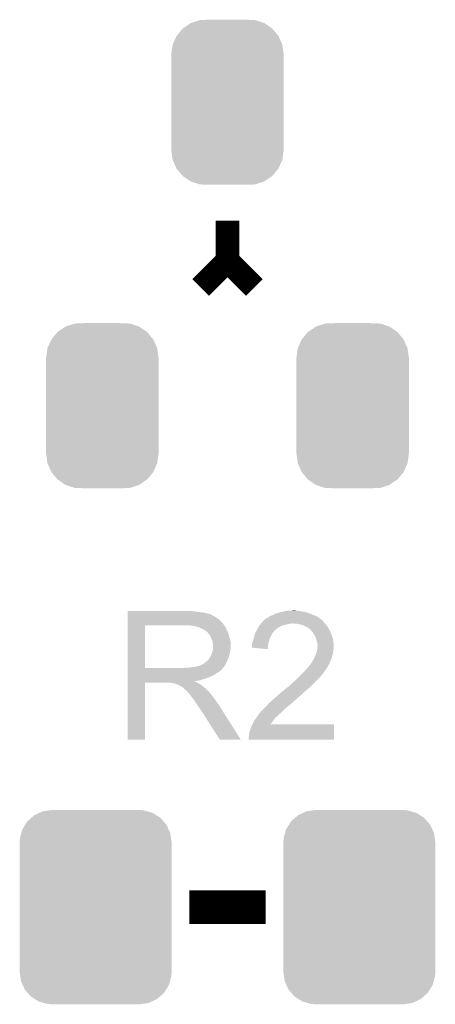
# Model space of a CAD drawing. Extents: x -1.3 to 24.2, y -3.9 to 53.4.
# Tile 11 of 24: x 9.9 to 13, y 9.2 to 16.6. Entities that reach past the tile are written whole.
import ezdxf

# ---------------------------------------------------------------- set-up
doc = ezdxf.new("R2010")
doc.units = 0
doc.layers.get('0').update_dxf_attribs({"linetype": 'CONTINUOUS'})
doc.layers.add('BARGRAPH_2_CLICK_V100_GTO', color=3, linetype='CONTINUOUS')
doc.layers.add('BARGRAPH_2_CLICK_V100_GTS', color=9, linetype='CONTINUOUS')

# ---------------------------------------------------------------- blocks, each defined once
blk = doc.blocks.new('CUSTOM_71')
for points in [[(-0.518606, 0.650592), (-0.486794, 0.678626), (0.515276, 0.650592), (0.490572, 0.678626)], [(-0.486794, 0.678626), (-0.465932, 0.697008), (0.490572, 0.678626), (0.461224, 0.697008)], [(-0.465932, 0.697008), (-0.425122, 0.715892), (0.461224, 0.697008), (0.431072, 0.715892)], [(-0.425122, 0.715892), (-0.402214, 0.726492), (0.431072, 0.715892), (0.392864, 0.726492)], [(-0.402214, 0.726492), (-0.346074, 0.73466), (0.392864, 0.726492), (0.36342, 0.73466)], [(-0.346074, 0.73466), (-0.33274, 0.7366), (0.36342, 0.73466), (0.33274, 0.7366)], [(-0.555872, 0.591092), (-0.53404, 0.625952), (0.55312, 0.591092), (0.536988, 0.625952)], [(-0.53404, 0.625952), (-0.518606, 0.650592), (0.536988, 0.625952), (0.515276, 0.650592)], [(-0.57658, 0.49276), (-0.57464, 0.52344), (0.57658, 0.49276), (0.572118, 0.52344)], [(-0.57464, 0.52344), (-0.563878, 0.562234), (0.572118, 0.52344), (0.566472, 0.562234)], [(-0.563878, 0.562234), (-0.555872, 0.591092), (0.566472, 0.562234), (0.55312, 0.591092)], [(-0.57658, -0.49276), (-0.57658, 0.49276), (0.57658, -0.49276), (0.57658, 0.49276)], [(-0.572116, -0.52344), (-0.57658, -0.49276), (0.57464, -0.52344), (0.57658, -0.49276)], [(-0.566472, -0.562234), (-0.572116, -0.52344), (0.563876, -0.562234), (0.57464, -0.52344)], [(-0.553118, -0.591092), (-0.566472, -0.562234), (0.555872, -0.591092), (0.563876, -0.562234)], [(-0.536988, -0.625952), (-0.553118, -0.591092), (0.534038, -0.625952), (0.555872, -0.591092)], [(-0.515274, -0.650592), (-0.536988, -0.625952), (0.518606, -0.650592), (0.534038, -0.625952)], [(-0.490572, -0.678626), (-0.515274, -0.650592), (0.486792, -0.678626), (0.518606, -0.650592)], [(-0.461222, -0.697008), (-0.490572, -0.678626), (0.465932, -0.697008), (0.486792, -0.678626)], [(-0.431072, -0.715892), (-0.461222, -0.697008), (0.42512, -0.715892), (0.465932, -0.697008)], [(-0.392862, -0.726492), (-0.431072, -0.715892), (0.402214, -0.726492), (0.42512, -0.715892)], [(-0.36342, -0.73466), (-0.392862, -0.726492), (0.346072, -0.73466), (0.402214, -0.726492)], [(-0.33274, -0.7366), (-0.36342, -0.73466), (0.33274, -0.7366), (0.346072, -0.73466)]]:
    blk.add_solid(points)
blk = doc.blocks.new('CUSTOM_73')
for points in [[(-0.339626, 0.559248), (-0.279736, 0.599858), (0.339402, 0.559248), (0.279946, 0.599858)], [(-0.279736, 0.599858), (-0.279134, 0.600266), (0.279946, 0.599858), (0.278722, 0.600266)], [(-0.279134, 0.600266), (-0.210224, 0.622968), (0.278722, 0.600266), (0.210608, 0.622968)], [(-0.210224, 0.622968), (-0.209714, 0.623136), (0.210608, 0.622968), (0.206658, 0.623136)], [(-0.209714, 0.623136), (-0.136688, 0.62611), (0.206658, 0.623136), (0.136708, 0.62611)], [(-0.386566, 0.503224), (-0.340142, 0.558634), (0.386402, 0.503224), (0.3403, 0.558634)], [(-0.340142, 0.558634), (-0.339626, 0.559248), (0.3403, 0.558634), (0.339402, 0.559248)], [(-0.416356, 0.436482), (-0.386914, 0.502448), (0.416218, 0.436482), (0.387046, 0.502448)], [(-0.386914, 0.502448), (-0.386566, 0.503224), (0.387046, 0.502448), (0.386402, 0.503224)], [(-0.42672, 0.36322), (-0.416482, 0.435604), (0.42672, 0.36322), (0.416606, 0.435604)], [(-0.416482, 0.435604), (-0.416356, 0.436482), (0.416606, 0.435604), (0.416218, 0.436482)], [(-0.42672, 0.36195), (-0.42672, 0.36322), (0.42672, 0.36195), (0.42672, 0.36322)], [(-0.42672, -0.36195), (-0.42672, 0.36195), (0.42672, -0.36195), (0.42672, 0.36195)], [(-0.42672, -0.36322), (-0.42672, -0.36195), (0.42672, -0.36322), (0.42672, -0.36195)], [(-0.416608, -0.435604), (-0.42672, -0.36322), (0.416484, -0.435604), (0.42672, -0.36322)], [(-0.41623, -0.436458), (-0.416608, -0.435604), (0.416364, -0.436458), (0.416484, -0.435604)], [(-0.387048, -0.50245), (-0.41623, -0.436458), (0.386912, -0.50245), (0.416364, -0.436458)], [(-0.386422, -0.503202), (-0.387048, -0.50245), (0.386578, -0.503202), (0.386912, -0.50245)], [(-0.340304, -0.558634), (-0.386422, -0.503202), (0.340142, -0.558634), (0.386578, -0.503202)], [(-0.33943, -0.55923), (-0.340304, -0.558634), (0.339644, -0.55923), (0.340142, -0.558634)], [(-0.279952, -0.59986), (-0.33943, -0.55923), (0.279732, -0.59986), (0.339644, -0.55923)], [(-0.278768, -0.600254), (-0.279952, -0.59986), (0.279152, -0.600254), (0.279732, -0.59986)], [(-0.210614, -0.622972), (-0.278768, -0.600254), (0.210214, -0.622972), (0.279152, -0.600254)], [(-0.20689, -0.62313), (-0.210614, -0.622972), (0.209736, -0.62313), (0.210214, -0.622972)], [(-0.136688, -0.62611), (-0.20689, -0.62313), (0.136708, -0.62611), (0.209736, -0.62313)]]:
    blk.add_solid(points)

msp = doc.modelspace()

# ---------------------------------------------------------------- linework, layer by layer
at = {"layer": 'BARGRAPH_2_CLICK_V100_GTO'}
for points, const_width in [([(11.43, 14.8082), (11.43, 15.113)], 0.1778), ([(11.2268, 14.605), (11.43, 14.8082)], 0.1778), ([(11.43, 14.8082), (11.6332, 14.605)], 0.1778), ([(11.14044, 9.906), (11.71956, 9.906)], 0.254)]:
    msp.add_lwpolyline(points, dxfattribs=dict(at, const_width=const_width))
for points in [[(10.6731, 12.14882), (10.673102, 12.15136), (11.18108, 12.14882), (11.1506, 12.15136)], [(10.6731, 12.14374), (10.6731, 12.14882), (11.211558, 12.14374), (11.18108, 12.14882)], [(10.6731, 12.1412), (10.6731, 12.14374), (11.24458, 12.1412), (11.211558, 12.14374)], [(10.6731, 12.13358), (10.6731, 12.1412), (11.27506, 12.13358), (11.24458, 12.1412)], [(10.6731, 12.1285), (10.6731, 12.13358), (11.292838, 12.1285), (11.27506, 12.13358)], [(10.6731, 12.125956), (10.6731, 12.1285), (11.305544, 12.125956), (11.292838, 12.1285)], [(10.6731, 12.12342), (10.6731, 12.125956), (11.30808, 12.12342), (11.305544, 12.125956)], [(10.6731, 12.11834), (10.6731, 12.12342), (11.3157, 12.11834), (11.30808, 12.12342)], [(10.6731, 12.113258), (10.6731, 12.11834), (11.328402, 12.113258), (11.3157, 12.11834)], [(10.6731, 12.1031), (10.6731, 12.113258), (11.34364, 12.1031), (11.328402, 12.113258)], [(10.6731, 12.0904), (10.6731, 12.1031), (11.36142, 12.0904), (11.34364, 12.1031)], [(11.7221, 12.092942), (11.732262, 12.10056), (12.135102, 12.092942), (12.124438, 12.10056)], [(11.732262, 12.10056), (11.737338, 12.1031), (12.124438, 12.10056), (12.120882, 12.1031)], [(11.737338, 12.1031), (11.74242, 12.105642), (12.120882, 12.1031), (12.116434, 12.105642)], [(11.74242, 12.105642), (11.752582, 12.11326), (12.116434, 12.105642), (12.103102, 12.11326)], [(11.752582, 12.11326), (11.76782, 12.11834), (12.103102, 12.11326), (12.089554, 12.11834)], [(11.76782, 12.11834), (11.772898, 12.12088), (12.089554, 12.11834), (12.08278, 12.12088)], [(11.772898, 12.12088), (11.798302, 12.133582), (12.08278, 12.12088), (12.053144, 12.133582)], [(11.798302, 12.133582), (11.808456, 12.13612), (12.053144, 12.133582), (12.047222, 12.13612)], [(11.808456, 12.13612), (11.81862, 12.13866), (12.047222, 12.13612), (12.038332, 12.13866)], [(11.81862, 12.13866), (11.836398, 12.14374), (12.038332, 12.13866), (12.020552, 12.14374)], [(11.836398, 12.14374), (11.847828, 12.14628), (12.020552, 12.14374), (12.011662, 12.14628)], [(11.847828, 12.14628), (11.85926, 12.14882), (12.011662, 12.14628), (11.99388, 12.14882)], [(11.85926, 12.14882), (11.87069, 12.15136), (11.99388, 12.14882), (11.97864, 12.15136)], [(11.87069, 12.15136), (11.882122, 12.1539), (11.97864, 12.15136), (11.965942, 12.1539)], [(11.90498, 12.1539), (11.930378, 12.15644), (11.953242, 12.1539), (11.943082, 12.15644)], [(10.673092, 11.719582), (10.673098, 12.04212), (10.80262, 11.719582), (10.802622, 12.04212)], [(10.673098, 12.05484), (10.6731, 12.07516), (11.39698, 12.05484), (11.379202, 12.07516)], [(10.673098, 12.04214), (10.673098, 12.05484), (11.405446, 12.04214), (11.39698, 12.05484)], [(10.673098, 12.04212), (10.673098, 12.04214), (10.802622, 12.04212), (11.10996, 12.04214)], [(10.6731, 12.07516), (10.6731, 12.0904), (11.379202, 12.07516), (11.36142, 12.0904)], [(11.181082, 12.03706), (11.148062, 12.04214), (11.408832, 12.03706), (11.405446, 12.04214)], [(11.199724, 12.031976), (11.181082, 12.03706), (11.41222, 12.031976), (11.408832, 12.03706)], [(11.209022, 12.02944), (11.199724, 12.031976), (11.412242, 12.02944), (11.41222, 12.031976)], [(11.209054, 12.029426), (11.209022, 12.02944), (11.414766, 12.029426), (11.412242, 12.02944)], [(11.23188, 12.01928), (11.209054, 12.029426), (11.41984, 12.01928), (11.414766, 12.029426)], [(11.6586, 12.01928), (11.66005, 12.02182), (11.805556, 12.01928), (11.80846, 12.02182)], [(11.66005, 12.02182), (11.667308, 12.03452), (11.80846, 12.02182), (11.831318, 12.03452)], [(11.667308, 12.03452), (11.66876, 12.037058), (11.831318, 12.03452), (11.837664, 12.037058)], [(11.66876, 12.037058), (11.67511, 12.044678), (11.837664, 12.037058), (11.856718, 12.044678)], [(11.67511, 12.044678), (11.68358, 12.05484), (11.856718, 12.044678), (11.897358, 12.05484)], [(11.68358, 12.05484), (11.685696, 12.057378), (11.912596, 12.05484), (11.917676, 12.057378)], [(11.685696, 12.05738), (11.68993, 12.062458), (12.169988, 12.05738), (12.166602, 12.062458)], [(11.685696, 12.057378), (11.685696, 12.05738), (11.917676, 12.057378), (11.927842, 12.05738)], [(11.68993, 12.062458), (11.694164, 12.067538), (12.166602, 12.062458), (12.158984, 12.067538)], [(11.694164, 12.067538), (11.700502, 12.075144), (12.158984, 12.067538), (12.156444, 12.075144)], [(11.700502, 12.075144), (11.700516, 12.07516), (12.156444, 12.075144), (12.153922, 12.07516)], [(11.700516, 12.07516), (11.702626, 12.077692), (12.153922, 12.07516), (12.1539, 12.077692)], [(11.702626, 12.077692), (11.706868, 12.08278), (12.1539, 12.077692), (12.1478, 12.08278)], [(11.706868, 12.08278), (11.709406, 12.082786), (12.1478, 12.08278), (12.147792, 12.082786)], [(11.709406, 12.082786), (11.71702, 12.0904), (12.147792, 12.082786), (12.13866, 12.0904)], [(11.71702, 12.0904), (11.717024, 12.090402), (12.13866, 12.0904), (12.138658, 12.090402)], [(11.717024, 12.090402), (11.7221, 12.092942), (12.138658, 12.090402), (12.135102, 12.092942)], [(11.955782, 12.05484), (11.927842, 12.05738), (12.17168, 12.05484), (12.169988, 12.05738)], [(11.98372, 12.04976), (11.955782, 12.05484), (12.175492, 12.04976), (12.17168, 12.05484)], [(11.99896, 12.04468), (11.98372, 12.04976), (12.179302, 12.04468), (12.175492, 12.04976)], [(12.006578, 12.04214), (11.99896, 12.04468), (12.181842, 12.04214), (12.179302, 12.04468)], [(12.016742, 12.037058), (12.006578, 12.04214), (12.186922, 12.037058), (12.181842, 12.04214)], [(12.042138, 12.02436), (12.016742, 12.037058), (12.19454, 12.02436), (12.186922, 12.037058)], [(12.052298, 12.01674), (12.042138, 12.02436), (12.198698, 12.01674), (12.19454, 12.02436)], [(11.24966, 12.011658), (11.23188, 12.01928), (11.42289, 12.011658), (11.41984, 12.01928)], [(11.256436, 12.006578), (11.24966, 12.011658), (11.42492, 12.006578), (11.42289, 12.011658)], [(11.25982, 12.00404), (11.256436, 12.006578), (11.426372, 12.00404), (11.42492, 12.006578)], [(11.267444, 11.99896), (11.25982, 12.00404), (11.429274, 11.99896), (11.426372, 12.00404)], [(11.269986, 11.998954), (11.267444, 11.99896), (11.429278, 11.998954), (11.429274, 11.99896)], [(11.278876, 11.988796), (11.269986, 11.998954), (11.435082, 11.988796), (11.429278, 11.998954)], [(11.28776, 11.978642), (11.278876, 11.988796), (11.43734, 11.978642), (11.435082, 11.988796)], [(11.296832, 11.965942), (11.28776, 11.978642), (11.44016, 11.965942), (11.43734, 11.978642)], [(11.30046, 11.96086), (11.296832, 11.965942), (11.441686, 11.96086), (11.44016, 11.965942)], [(11.30808, 11.940542), (11.30046, 11.96086), (11.44778, 11.940542), (11.441686, 11.96086)], [(11.621348, 11.92276), (11.629812, 11.948158), (11.74496, 11.92276), (11.752578, 11.948158)], [(11.629812, 11.948158), (11.63066, 11.9507), (11.752578, 11.948158), (11.75403, 11.9507)], [(11.63066, 11.9507), (11.635012, 11.965938), (11.75403, 11.9507), (11.76274, 11.965938)], [(11.635012, 11.965938), (11.640092, 11.983716), (11.76274, 11.965938), (11.770358, 11.983716)], [(11.640092, 11.983716), (11.64082, 11.986262), (11.770358, 11.983716), (11.772902, 11.986262)], [(11.64082, 11.986262), (11.64492, 11.993878), (11.772902, 11.986262), (11.780518, 11.993878)], [(11.64492, 11.993878), (11.649024, 12.0015), (11.780518, 11.993878), (11.7856, 12.0015)], [(11.649024, 12.0015), (11.650394, 12.004042), (11.7856, 12.0015), (11.78814, 12.004042)], [(11.650394, 12.004042), (11.6586, 12.01928), (11.78814, 12.004042), (11.805556, 12.01928)], [(12.062462, 12.00658), (12.052298, 12.01674), (12.20424, 12.00658), (12.198698, 12.01674)], [(12.071172, 11.99642), (12.062462, 12.00658), (12.20978, 11.99642), (12.20424, 12.00658)], [(12.0777, 11.988802), (12.071172, 11.99642), (12.21271, 11.988802), (12.20978, 11.99642)], [(12.0904, 11.968478), (12.0777, 11.988802), (12.220528, 11.968478), (12.21271, 11.988802)], [(12.09294, 11.9634), (12.0904, 11.968478), (12.22248, 11.9634), (12.220528, 11.968478)], [(12.10056, 11.948162), (12.09294, 11.9634), (12.22901, 11.948162), (12.22248, 11.9634)], [(12.101198, 11.945616), (12.10056, 11.948162), (12.2301, 11.945616), (12.22901, 11.948162)], [(11.30808, 11.94054), (11.30808, 11.940542), (11.447782, 11.94054), (11.44778, 11.940542)], [(11.3157, 11.925296), (11.30808, 11.94054), (11.45083, 11.925296), (11.447782, 11.94054)], [(11.317152, 11.915138), (11.3157, 11.925296), (11.45286, 11.915138), (11.45083, 11.925296)], [(11.31824, 11.907522), (11.317152, 11.915138), (11.45286, 11.907522), (11.45286, 11.915138)], [(11.32078, 11.894818), (11.31824, 11.907522), (11.45286, 11.894818), (11.45286, 11.907522)], [(11.32078, 11.86688), (11.32078, 11.894818), (11.45286, 11.86688), (11.45286, 11.894818)], [(11.612894, 11.874526), (11.61542, 11.879584), (11.735764, 11.874526), (11.736156, 11.879584)], [(11.734778, 11.861802), (11.612894, 11.874526), (11.734778, 11.861802), (11.735764, 11.874526)], [(11.61542, 11.897362), (11.61796, 11.90752), (11.738032, 11.897362), (11.740802, 11.90752)], [(11.61542, 11.894818), (11.61542, 11.897362), (11.73734, 11.894818), (11.738032, 11.897362)], [(11.61542, 11.879584), (11.61542, 11.894818), (11.736156, 11.879584), (11.73734, 11.894818)], [(11.61796, 11.90752), (11.620502, 11.92022), (11.740802, 11.90752), (11.744266, 11.92022)], [(11.620502, 11.92022), (11.621348, 11.92276), (11.744266, 11.92022), (11.74496, 11.92276)], [(12.105642, 11.92784), (12.101198, 11.945616), (12.232324, 11.92784), (12.2301, 11.945616)], [(12.110718, 11.9126), (12.105642, 11.92784), (12.234228, 11.9126), (12.232324, 11.92784)], [(12.112244, 11.904978), (12.110718, 11.9126), (12.23518, 11.904978), (12.234228, 11.9126)], [(12.110974, 11.864338), (12.11326, 11.887198), (12.23518, 11.864338), (12.23518, 11.887198)], [(12.11326, 11.899902), (12.112244, 11.904978), (12.23518, 11.899902), (12.23518, 11.904978)], [(12.11326, 11.887198), (12.11326, 11.899902), (12.23518, 11.887198), (12.23518, 11.899902)], [(11.295376, 11.795758), (11.29538, 11.798296), (11.43762, 11.795758), (11.438312, 11.798296)], [(11.29538, 11.798296), (11.29792, 11.803378), (11.438312, 11.798296), (11.439698, 11.803378)], [(11.29792, 11.803378), (11.302998, 11.810998), (11.439698, 11.803378), (11.441776, 11.810998)], [(11.302998, 11.810998), (11.308078, 11.8237), (11.441776, 11.810998), (11.44524, 11.8237)], [(11.308078, 11.8237), (11.318238, 11.849098), (11.44524, 11.8237), (11.450318, 11.849098)], [(11.318238, 11.8491), (11.31969, 11.859258), (11.45032, 11.8491), (11.45286, 11.859258)], [(11.318238, 11.849098), (11.318238, 11.8491), (11.450318, 11.849098), (11.45032, 11.8491)], [(11.31969, 11.859258), (11.32078, 11.86688), (11.45286, 11.859258), (11.45286, 11.86688)], [(12.086446, 11.790678), (12.09548, 11.811), (12.21994, 11.790678), (12.22502, 11.811)], [(12.09548, 11.811), (12.103606, 11.83132), (12.22502, 11.811), (12.2301, 11.83132)], [(12.103606, 11.83132), (12.10564, 11.836402), (12.2301, 11.83132), (12.230826, 11.836402)], [(12.10564, 11.836402), (12.10818, 11.8491), (12.230826, 11.836402), (12.23264, 11.8491)], [(12.10818, 11.8491), (12.11072, 11.861798), (12.23264, 11.8491), (12.234756, 11.861798)], [(12.11072, 11.861798), (12.110974, 11.864338), (12.234756, 11.861798), (12.23518, 11.864338)], [(11.130278, 11.7221), (11.175998, 11.72718), (11.39698, 11.7221), (11.401212, 11.72718)], [(11.175998, 11.72718), (11.19886, 11.73226), (11.401212, 11.72718), (11.405444, 11.73226)], [(11.19886, 11.73226), (11.219178, 11.73734), (11.405444, 11.73226), (11.409678, 11.73734)], [(11.221714, 11.73734), (11.221716, 11.737342), (11.409678, 11.73734), (11.40968, 11.737342)], [(11.221716, 11.737342), (11.226798, 11.742416), (11.40968, 11.737342), (11.412216, 11.742416)], [(11.226798, 11.742416), (11.234422, 11.74496), (11.412216, 11.742416), (11.413488, 11.74496)], [(11.234422, 11.74496), (11.247118, 11.75004), (11.413488, 11.74496), (11.416028, 11.75004)], [(11.247118, 11.75004), (11.269344, 11.76782), (11.416028, 11.75004), (11.42492, 11.76782)], [(11.269344, 11.76782), (11.272518, 11.770358), (11.42492, 11.76782), (11.426072, 11.770358)], [(11.272518, 11.770358), (11.28522, 11.78306), (11.426072, 11.770358), (11.431846, 11.78306)], [(11.28522, 11.78306), (11.295376, 11.795756), (11.431846, 11.78306), (11.437618, 11.795756)], [(11.295376, 11.795756), (11.295376, 11.795758), (11.437618, 11.795756), (11.43762, 11.795758)], [(12.029438, 11.71194), (12.04468, 11.72718), (12.178452, 11.71194), (12.188612, 11.72718)], [(12.04468, 11.72718), (12.048064, 11.732258), (12.188612, 11.72718), (12.191998, 11.732258)], [(12.048064, 11.732258), (12.05484, 11.742424), (12.191998, 11.732258), (12.19708, 11.742424)], [(12.05484, 11.742424), (12.054862, 11.74496), (12.19708, 11.742424), (12.198348, 11.74496)], [(12.054862, 11.74496), (12.057386, 11.744966), (12.198348, 11.74496), (12.198352, 11.744966)], [(12.057386, 11.744966), (12.059918, 11.7475), (12.198352, 11.744966), (12.19962, 11.7475)], [(12.059918, 11.7475), (12.062462, 11.750044), (12.19962, 11.7475), (12.201146, 11.750044)], [(12.062462, 11.750044), (12.065002, 11.755122), (12.201146, 11.750044), (12.204192, 11.755122)], [(12.065002, 11.755122), (12.068384, 11.760198), (12.204192, 11.755122), (12.20724, 11.760198)], [(12.068384, 11.760198), (12.073464, 11.767818), (12.20724, 11.760198), (12.209778, 11.767818)], [(12.073464, 11.767818), (12.075156, 11.770356), (12.209778, 11.767818), (12.20978, 11.770356)], [(12.075156, 11.770356), (12.075158, 11.770358), (12.20978, 11.770356), (12.20978, 11.770358)], [(12.075158, 11.770358), (12.08532, 11.788142), (12.20978, 11.770358), (12.218672, 11.788142)], [(12.08532, 11.788142), (12.086446, 11.790678), (12.218672, 11.788142), (12.21994, 11.790678)], [(10.67309, 11.6967), (10.673092, 11.7094), (11.37412, 11.6967), (11.38682, 11.7094)], [(10.67309, 11.68654), (10.67309, 11.6967), (11.358882, 11.68654), (11.37412, 11.6967)], [(10.67309, 11.67892), (10.67309, 11.68654), (11.34618, 11.67892), (11.358882, 11.68654)], [(10.67309, 11.6713), (10.67309, 11.67892), (11.336018, 11.6713), (11.34618, 11.67892)], [(10.67309, 11.65606), (10.67309, 11.6713), (11.30554, 11.65606), (11.336018, 11.6713)], [(10.67309, 11.64082), (10.67309, 11.65606), (11.269978, 11.64082), (11.30554, 11.65606)], [(10.673092, 11.71956), (10.673092, 11.719582), (11.094718, 11.71956), (10.80262, 11.719582)], [(10.673092, 11.7094), (10.673092, 11.71956), (11.38682, 11.7094), (11.394948, 11.71956)], [(11.094718, 11.71956), (11.109958, 11.7221), (11.394948, 11.71956), (11.39698, 11.7221)], [(11.9634, 11.64336), (11.96848, 11.64844), (12.12596, 11.64336), (12.13104, 11.64844)], [(11.96848, 11.64844), (11.99388, 11.67384), (12.13104, 11.64844), (12.15136, 11.67384)], [(11.99388, 11.67384), (12.0142, 11.69416), (12.15136, 11.67384), (12.1666, 11.69416)], [(12.0142, 11.69416), (12.029438, 11.71194), (12.1666, 11.69416), (12.178452, 11.71194)], [(10.67308, 11.176022), (10.673088, 11.607778), (10.802598, 11.176022), (10.80262, 11.607778)], [(10.673088, 11.617958), (10.67309, 11.620466), (11.181084, 11.617958), (11.178572, 11.620466)], [(10.673088, 11.6078), (10.673088, 11.617958), (11.2014, 11.6078), (11.181084, 11.617958)], [(10.673088, 11.607778), (10.673088, 11.6078), (10.80262, 11.607778), (10.998196, 11.6078)], [(10.67309, 11.635738), (10.67309, 11.64082), (11.249658, 11.635738), (11.269978, 11.64082)], [(10.67309, 11.62812), (10.67309, 11.635738), (11.229338, 11.62812), (11.249658, 11.635738)], [(10.67309, 11.62304), (10.67309, 11.62812), (11.203942, 11.62304), (11.229338, 11.62812)], [(10.67309, 11.620466), (10.67309, 11.62304), (11.178572, 11.620466), (11.203942, 11.62304)], [(11.005818, 11.605262), (10.998196, 11.6078), (11.206476, 11.605262), (11.2014, 11.6078)], [(11.018516, 11.60526), (11.005818, 11.605262), (11.206478, 11.60526), (11.206476, 11.605262)], [(11.0236, 11.60272), (11.018516, 11.60526), (11.210712, 11.60272), (11.206478, 11.60526)], [(11.046462, 11.5951), (11.0236, 11.60272), (11.223414, 11.5951), (11.210712, 11.60272)], [(11.056618, 11.592562), (11.046462, 11.5951), (11.227644, 11.592562), (11.223414, 11.5951)], [(11.060432, 11.59002), (11.056618, 11.592562), (11.23188, 11.59002), (11.227644, 11.592562)], [(11.064238, 11.587482), (11.060432, 11.59002), (11.235054, 11.587482), (11.23188, 11.59002)], [(11.079476, 11.579862), (11.064238, 11.587482), (11.244578, 11.579862), (11.235054, 11.587482)], [(11.081998, 11.57986), (11.079476, 11.579862), (11.24458, 11.57986), (11.244578, 11.579862)], [(11.08202, 11.577332), (11.081998, 11.57986), (11.24774, 11.577332), (11.24458, 11.57986)], [(11.094718, 11.569702), (11.08202, 11.577332), (11.257278, 11.569702), (11.24774, 11.577332)], [(11.87704, 11.56716), (11.894818, 11.57986), (12.04722, 11.56716), (12.06246, 11.57986)], [(11.894818, 11.57986), (11.894822, 11.579862), (12.06246, 11.57986), (12.062462, 11.579862)], [(11.894822, 11.579862), (11.91006, 11.5951), (12.062462, 11.579862), (12.0777, 11.5951)], [(11.91006, 11.5951), (11.92784, 11.61034), (12.0777, 11.5951), (12.09294, 11.61034)], [(11.92784, 11.61034), (11.9634, 11.64336), (12.09294, 11.61034), (12.12596, 11.64336)], [(11.09472, 11.5697), (11.094718, 11.569702), (11.25728, 11.5697), (11.257278, 11.569702)], [(11.09726, 11.56716), (11.09472, 11.5697), (11.25982, 11.56716), (11.25728, 11.5697)], [(11.102342, 11.562078), (11.09726, 11.56716), (11.267442, 11.562078), (11.25982, 11.56716)], [(11.10488, 11.55954), (11.102342, 11.562078), (11.269474, 11.55954), (11.267442, 11.562078)], [(11.116314, 11.549378), (11.10488, 11.55954), (11.277602, 11.549378), (11.269474, 11.55954)], [(11.12774, 11.53922), (11.116314, 11.549378), (11.289792, 11.53922), (11.277602, 11.549378)], [(11.129648, 11.536678), (11.12774, 11.53922), (11.292842, 11.536678), (11.289792, 11.53922)], [(11.14298, 11.518902), (11.129648, 11.536678), (11.306174, 11.518902), (11.292842, 11.536678)], [(11.14552, 11.51636), (11.14298, 11.518902), (11.30808, 11.51636), (11.306174, 11.518902)], [(11.148058, 11.51382), (11.14552, 11.51636), (11.310056, 11.51382), (11.30808, 11.51636)], [(11.1633, 11.4935), (11.148058, 11.51382), (11.32586, 11.4935), (11.310056, 11.51382)], [(11.7729, 11.47826), (11.796912, 11.498578), (11.948154, 11.47826), (11.96848, 11.498578)], [(11.796912, 11.498578), (11.80592, 11.5062), (11.96848, 11.498578), (11.978276, 11.5062)], [(11.80592, 11.5062), (11.816928, 11.51636), (11.978276, 11.5062), (11.991338, 11.51636)], [(11.816928, 11.51636), (11.838946, 11.53668), (11.991338, 11.51636), (12.011658, 11.53668)], [(11.838946, 11.53668), (11.839792, 11.536682), (12.011658, 11.53668), (12.01166, 11.536682)], [(11.839792, 11.536682), (11.841486, 11.536686), (12.01166, 11.536682), (12.011664, 11.536686)], [(11.841486, 11.536686), (11.846562, 11.54176), (12.011664, 11.536686), (12.017584, 11.54176)], [(11.846562, 11.54176), (11.85672, 11.549382), (12.017584, 11.54176), (12.026476, 11.549382)], [(11.85672, 11.549382), (11.864342, 11.557002), (12.026476, 11.549382), (12.035368, 11.557002)], [(11.864342, 11.557002), (11.87704, 11.56716), (12.035368, 11.557002), (12.04722, 11.56716)], [(11.17854, 11.47318), (11.1633, 11.4935), (11.340084, 11.47318), (11.32586, 11.4935)], [(11.181928, 11.4681), (11.17854, 11.47318), (11.34364, 11.4681), (11.340084, 11.47318)], [(11.200554, 11.44016), (11.181928, 11.4681), (11.36396, 11.44016), (11.34364, 11.4681)], [(11.20902, 11.42746), (11.200554, 11.44016), (11.372018, 11.42746), (11.36396, 11.44016)], [(11.22172, 11.409682), (11.20902, 11.42746), (11.383298, 11.409682), (11.372018, 11.42746)], [(11.70432, 11.40968), (11.72464, 11.43), (11.86434, 11.40968), (11.88974, 11.43)], [(11.72464, 11.43), (11.740444, 11.44778), (11.88974, 11.43), (11.9126, 11.44778)], [(11.740444, 11.44778), (11.74496, 11.45286), (11.9126, 11.44778), (11.919372, 11.45286)], [(11.74496, 11.45286), (11.74775, 11.455398), (11.919372, 11.45286), (11.922758, 11.455398)], [(11.74775, 11.455398), (11.758926, 11.465558), (11.922758, 11.455398), (11.930378, 11.465558)], [(11.758926, 11.465558), (11.764518, 11.47064), (11.930378, 11.465558), (11.938, 11.47064)], [(11.764518, 11.47064), (11.772892, 11.478254), (11.938, 11.47064), (11.945614, 11.478254)], [(11.772892, 11.478254), (11.7729, 11.47826), (11.945614, 11.478254), (11.948154, 11.47826)], [(11.231878, 11.391902), (11.22172, 11.409682), (11.394578, 11.391902), (11.383298, 11.409682)], [(11.239498, 11.38428), (11.231878, 11.391902), (11.399414, 11.38428), (11.394578, 11.391902)], [(11.24204, 11.379202), (11.239498, 11.38428), (11.402636, 11.379202), (11.399414, 11.38428)], [(11.371576, 11.17601), (11.24204, 11.379202), (11.531554, 11.17601), (11.402636, 11.379202)], [(11.64844, 11.3411), (11.656902, 11.353794), (11.79322, 11.3411), (11.805914, 11.353794)], [(11.656902, 11.353794), (11.656906, 11.3538), (11.805914, 11.353794), (11.80845, 11.3538)], [(11.656906, 11.3538), (11.661984, 11.361418), (11.80845, 11.3538), (11.813538, 11.361418)], [(11.661984, 11.361418), (11.66368, 11.36396), (11.813538, 11.361418), (11.816926, 11.36396)], [(11.66368, 11.36396), (11.667744, 11.36904), (11.816926, 11.36396), (11.823702, 11.36904)], [(11.667744, 11.36904), (11.681966, 11.386818), (11.823702, 11.36904), (11.84402, 11.386818)], [(11.681966, 11.386818), (11.684, 11.38936), (11.84402, 11.386818), (11.846278, 11.38936)], [(11.684, 11.38936), (11.70432, 11.40968), (11.846278, 11.38936), (11.86434, 11.40968)], [(11.6078, 11.269982), (11.61542, 11.282682), (12.237714, 11.269982), (12.237718, 11.282682)], [(11.61542, 11.282682), (11.619764, 11.292818), (12.237718, 11.282682), (12.23772, 11.292818)], [(11.619764, 11.292818), (11.619772, 11.29284), (12.23772, 11.292818), (11.757702, 11.29284)], [(11.619772, 11.29284), (11.62304, 11.30046), (11.757702, 11.29284), (11.762768, 11.30046)], [(11.62304, 11.30046), (11.63066, 11.3157), (11.762768, 11.30046), (11.7729, 11.3157)], [(11.63066, 11.3157), (11.633202, 11.32078), (11.7729, 11.3157), (11.777978, 11.32078)], [(11.633202, 11.32078), (11.63701, 11.32586), (11.777978, 11.32078), (11.783058, 11.32586)], [(11.63701, 11.32586), (11.644626, 11.336016), (11.783058, 11.32586), (11.788138, 11.336016)], [(11.644626, 11.336016), (11.64844, 11.3411), (11.788138, 11.336016), (11.79322, 11.3411)], [(11.59002, 11.191242), (11.59256, 11.203942), (12.2377, 11.191242), (12.237702, 11.203942)], [(11.59256, 11.216642), (11.595102, 11.22934), (12.237704, 11.216642), (12.237708, 11.22934)], [(11.59256, 11.203942), (11.59256, 11.216642), (12.237702, 11.203942), (12.237704, 11.216642)], [(11.595102, 11.22934), (11.60526, 11.259824), (12.237708, 11.22934), (12.237712, 11.259824)], [(11.60526, 11.259824), (11.605262, 11.262362), (12.237712, 11.259824), (12.237714, 11.262362)], [(11.605262, 11.262362), (11.6078, 11.269982), (12.237714, 11.262362), (12.237714, 11.269982)], [(10.802598, 11.176), (10.67308, 11.176022), (10.802598, 11.176), (10.802598, 11.176022)], [(11.53156, 11.176), (11.531554, 11.17601), (11.53156, 11.176), (11.371576, 11.17601)], [(11.59002, 11.176022), (11.59002, 11.191242), (12.237698, 11.176022), (12.2377, 11.191242)], [(12.237698, 11.176), (11.59002, 11.176022), (12.237698, 11.176), (12.237698, 11.176022)]]:
    msp.add_solid(points, dxfattribs=at)

# ---------------------------------------------------------------- block references
at = {"layer": 'BARGRAPH_2_CLICK_V100_GTS'}
for name, p in [('CUSTOM_73', (11.43, 16.00962)), ('CUSTOM_73', (10.48004, 13.70838)), ('CUSTOM_73', (12.37996, 13.70838)), ('CUSTOM_71', (10.42924, 9.906)), ('CUSTOM_71', (12.43076, 9.906))]:
    msp.add_blockref(name, p, dxfattribs=at)

doc.saveas('drawing.dxf')
